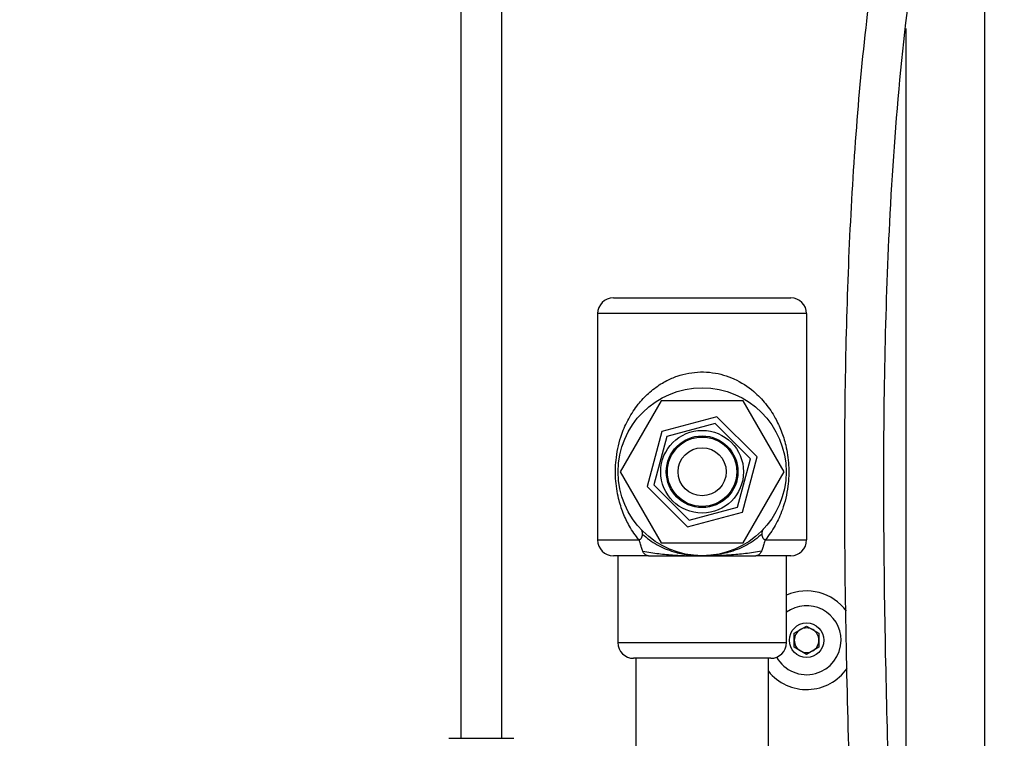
# Model space of a CAD drawing. Header units: inches. Extents: x 0.6 to 33.8, y 0 to 21.7.
# Tile 20 of 172: x 12.5 to 14.1, y 10.4 to 11.6. Entities that reach past the tile are written whole.
import ezdxf

# ---------------------------------------------------------------- set-up
doc = ezdxf.new("R2010")
doc.units = ezdxf.units.IN
doc.header["$MEASUREMENT"] = 0
doc.layers.add('FORMAT', color=7, linetype='Continuous')
doc.styles.add('SLDTEXTSTYLE3', font='TXT', dxfattribs={"width": 0.75})
doc.dimstyles.new('SLDDIMSTYLE0', dxfattribs={"dimtxt": 0.125, "dimasz": 0.13, "dimexe": 0, "dimexo": 0.0625, "dimgap": 0.03125, "dimtad": 0, "dimtih": 1, "dimtoh": 1, "dimdec": 1, "dimlfac": 4, "dimrnd": 1e-09, "dimzin": 12, "dimdsep": 46, "dimtxsty": 'SLDTEXTSTYLE3', "dimsah": 1, "dimcen": 0.09, "dimadec": 0, "dimazin": 3, "dimtfac": 1, "dimtdec": 1, "dimtofl": 0, "dimtmove": 0, "dimatfit": 3, "dimfxl": 1, "dimfrac": 2, "dimtolj": 1, "dimtzin": 12, "dimarcsym": 0})

# ---------------------------------------------------------------- blocks, each defined once
blk = doc.blocks.new('_D_3')
at = {"layer": 'FORMAT'}
for p, q in [((5.9903, 17.001), (3.3416, 17.001)), ((3.4666, 17.001), (3.4666, 10.7356)), ((3.2819, 10.7102), (3.2438, 10.7102)), ((3.2438, 10.7102), (3.2438, 10.5118)), ((3.6513, 10.7102), (3.6894, 10.7102)), ((3.6894, 10.7102), (3.6894, 10.5118)), ((3.2438, 10.5118), (3.2819, 10.5118)), ((3.6894, 10.5118), (3.6513, 10.5118)), ((3.4666, 4.0594), (3.4666, 10.3248)), ((13.003, 4.0594), (3.3416, 4.0594))]:
    blk.add_line(p, q, dxfattribs=at)
for points in [[(3.4666, 17.001), (3.4466, 16.871), (3.4866, 16.871)], [(3.4666, 4.0594), (3.4866, 4.1894), (3.4466, 4.1894)]]:
    blk.add_solid(points, dxfattribs=at)
at = {"layer": 'FORMAT', "char_height": 0.125, "attachment_point": 1, "style": 'SLDTEXTSTYLE3'}
for s, insert in [('1315', (3.2819, 10.6729)), ('51.8', (3.305, 10.4859))]:
    blk.add_mtext(s, dxfattribs=dict(at, insert=insert))

msp = doc.modelspace()

# ---------------------------------------------------------------- linework, layer by layer
at = {"color": 7, "linetype": 'Continuous'}
for p, q in [((14.0656, 7.5888), (14.0656, 12.3207)), ((13.2351, 11.7271), (13.2351, 10.4393)), ((13.2999, 10.4393), (13.2999, 11.7271)), ((13.9406, 11.5637), (13.9406, 9.6422)), ((13.4769, 11.1372), (13.7581, 11.1372)), ((13.4519, 11.1122), (13.4519, 10.7535)), ((13.7831, 11.1122), (13.4519, 11.1122)), ((13.7831, 11.1122), (13.7831, 10.7535)), ((13.5526, 10.9741), (13.4876, 10.8616)), ((13.6825, 10.9741), (13.5526, 10.9741)), ((13.7474, 10.8616), (13.6825, 10.9741)), ((13.6409, 10.9487), (13.5537, 10.9254)), ((13.7047, 10.885), (13.6409, 10.9487)), ((13.5537, 10.9254), (13.5304, 10.8383)), ((13.6381, 10.9383), (13.5614, 10.9177)), ((13.6942, 10.8821), (13.6381, 10.9383)), ((13.5614, 10.9177), (13.5408, 10.8411)), ((13.6737, 10.8055), (13.6942, 10.8821)), ((13.6813, 10.7978), (13.7047, 10.885)), ((13.4876, 10.8616), (13.5526, 10.7491)), ((13.6825, 10.7491), (13.7474, 10.8616)), ((13.5304, 10.8383), (13.5942, 10.7745)), ((13.5408, 10.8411), (13.597, 10.7849)), ((13.597, 10.7849), (13.6737, 10.8055)), ((13.5942, 10.7745), (13.6813, 10.7978)), ((13.4519, 10.7535), (13.5173, 10.7535)), ((13.7178, 10.7535), (13.7831, 10.7535)), ((13.5526, 10.7491), (13.6825, 10.7491)), ((13.5324, 10.7285), (13.4769, 10.7285)), ((13.4838, 10.7285), (13.4838, 10.591)), ((13.5324, 10.7285), (13.5524, 10.7285)), ((13.6826, 10.7285), (13.7026, 10.7285)), ((13.7581, 10.7285), (13.7026, 10.7285)), ((13.7513, 10.591), (13.7513, 10.7285)), ((13.7636, 10.606), (13.7831, 10.6172)), ((13.7831, 10.6172), (13.8026, 10.606)), ((13.7636, 10.5835), (13.7636, 10.606)), ((13.8026, 10.606), (13.8026, 10.5835)), ((13.4838, 10.591), (13.7513, 10.591)), ((13.7831, 10.5722), (13.7636, 10.5835)), ((13.8026, 10.5835), (13.7831, 10.5722)), ((13.7263, 10.566), (13.5088, 10.566)), ((13.5125, 10.566), (13.5125, 10.3347)), ((13.7225, 10.3347), (13.7225, 10.566)), ((13.2162, 10.4393), (13.2675, 10.4393)), ((13.2675, 10.4393), (13.3188, 10.4393))]:
    msp.add_line(p, q, dxfattribs=at)
for centre, radius in [((13.6175, 10.8616), 0.1331), ((13.6175, 10.8616), 0.0656), ((13.6175, 10.8616), 0.0568), ((13.6175, 10.8616), 0.055), ((13.6175, 10.8616), 0.0381), ((13.7831, 10.5947), 0.0273)]:
    msp.add_circle(centre, radius, dxfattribs=at)
for centre, radius, start, end in [((13.4769, 11.1122), 0.025, 90, 180), ((13.7581, 11.1122), 0.025, 0, 90), ((13.4769, 10.7535), 0.025, 180, 270), ((13.7581, 10.7535), 0.025, 270, 0), ((13.7831, 10.5947), 0.0781, 36.1108, 114.0793), ((13.7831, 10.5947), 0.0546, 0, 125.6988), ((13.7831, 10.5947), 0.0195, 60, 120), ((13.7831, 10.5947), 0.0195, 120, 180), ((13.7831, 10.5947), 0.0195, 0, 60), ((13.5088, 10.591), 0.025, 180, 270), ((13.7263, 10.591), 0.025, 270, 0), ((13.7831, 10.5947), 0.0546, 209.5436, 0), ((13.7831, 10.5947), 0.0195, 180, 240), ((13.7831, 10.5947), 0.0195, 300, 0), ((13.7831, 10.5947), 0.0195, 240, 300), ((13.7831, 10.5947), 0.0781, 219.1042, 325.102)]:
    msp.add_arc(centre, radius, start, end, dxfattribs=at)
for points, knots in [([(12.5699, 6.1237), (12.5765, 6.1301), (12.6034, 6.1558), (12.6573, 6.195), (12.7306, 6.2444), (12.8105, 6.2925), (12.9043, 6.3457), (13.0106, 6.4043), (13.1253, 6.47), (13.231, 6.5389), (13.3255, 6.6105), (13.4089, 6.6839), (13.4836, 6.761), (13.5492, 6.8408), (13.6105, 6.9289), (13.6665, 7.026), (13.7166, 7.1325), (13.7587, 7.241), (13.8005, 7.3696), (13.8405, 7.5195), (13.8764, 7.6927), (13.9048, 7.8719), (13.9265, 8.058), (13.9422, 8.2505), (13.9532, 8.4612), (13.9589, 8.6882), (13.9594, 8.9265), (13.956, 9.1583), (13.9503, 9.3691), (13.9438, 9.5593), (13.9373, 9.732), (13.9305, 9.9019), (13.9238, 10.0722), (13.9175, 10.2438), (13.9116, 10.4282), (13.9069, 10.6267), (13.9048, 10.8397), (13.9067, 11.0548), (13.9148, 11.2797), (13.9316, 11.5126), (13.9632, 11.7523), (14.006, 11.9889), (14.0439, 12.1853), (14.0699, 12.3434), (14.0857, 12.463), (14.0955, 12.5845), (14.0968, 12.6942), (14.0906, 12.7919), (14.0794, 12.8776), (14.0637, 12.9527), (14.0459, 13.0172), (14.0281, 13.0711), (14.0069, 13.1256), (13.9823, 13.181), (13.9632, 13.2174), (13.9534, 13.236)], [0, 0, 0, 0, 0.0035601, 0.0144522, 0.025813, 0.037913, 0.050597, 0.0677535, 0.0850452, 0.1019089, 0.1166873, 0.1310238, 0.1449769, 0.1583146, 0.1711329, 0.1866476, 0.2018262, 0.2168509, 0.2318529, 0.2543706, 0.2770977, 0.3005467, 0.3247955, 0.349809, 0.3755373, 0.4066898, 0.4379395, 0.4679963, 0.4966685, 0.5198068, 0.5418444, 0.5637467, 0.5858167, 0.607991, 0.6303672, 0.6574285, 0.6850834, 0.7130202, 0.7409251, 0.7723958, 0.8036304, 0.8346973, 0.865726, 0.8812591, 0.8968559, 0.9125706, 0.9285236, 0.9393927, 0.9505324, 0.9620371, 0.969162, 0.9764859, 0.984042, 0.9918667, 1, 1, 1, 1]), ([(13.8985, 13.2062), (13.9057, 13.1927), (13.9192, 13.167), (13.9368, 13.1295), (13.9516, 13.095), (13.9647, 13.0617), (13.9766, 13.028), (13.9933, 12.9754), (14.0118, 12.901), (14.027, 12.8041), (14.034, 12.7028), (14.0333, 12.6008), (14.0262, 12.4991), (14.0145, 12.3986), (13.9995, 12.2991), (13.9791, 12.1819), (13.9536, 12.0474), (13.925, 11.8936), (13.898, 11.7331), (13.8752, 11.5632), (13.8591, 11.3836), (13.8488, 11.1989), (13.8436, 11.0107), (13.8423, 10.8051), (13.845, 10.5867), (13.851, 10.36), (13.8585, 10.1449), (13.8665, 9.9389), (13.8745, 9.7376), (13.8821, 9.5367), (13.8895, 9.3154), (13.8953, 9.0713), (13.8975, 8.8037), (13.8935, 8.5328), (13.8827, 8.2948), (13.8666, 8.0911), (13.8481, 7.9217), (13.8234, 7.7536), (13.7917, 7.5879), (13.7557, 7.4409), (13.7171, 7.313), (13.6782, 7.2038), (13.6329, 7.0986), (13.5795, 6.9976), (13.5167, 6.9011), (13.4438, 6.8096), (13.3607, 6.7238), (13.2674, 6.6435), (13.1644, 6.5687), (13.0537, 6.5004), (12.9409, 6.4373), (12.8522, 6.3881), (12.7886, 6.3517), (12.7462, 6.3267), (12.7006, 6.2988), (12.6502, 6.2659), (12.6071, 6.2361), (12.582, 6.216), (12.5743, 6.2098)], [0, 0, 0, 0, 0.006057, 0.011491, 0.016346, 0.020911, 0.025633, 0.030519, 0.042705, 0.055913, 0.069253, 0.08282, 0.096235, 0.109562, 0.122824, 0.136022, 0.156598, 0.176998, 0.197876, 0.220967, 0.244777, 0.269192, 0.2941, 0.319245, 0.350514, 0.380486, 0.408901, 0.435643, 0.462052, 0.488573, 0.515133, 0.549659, 0.58511, 0.620987, 0.656822, 0.679312, 0.701811, 0.724236, 0.746514, 0.768586, 0.784107, 0.799417, 0.814474, 0.829465, 0.844629, 0.860024, 0.875684, 0.891831, 0.908649, 0.925972, 0.943249, 0.959794, 0.96609, 0.972276, 0.979277, 0.987249, 0.996102, 1, 1, 1, 1]), ([(13.5173, 10.7535), (13.512, 10.7606), (13.5023, 10.7739), (13.492, 10.7961), (13.484, 10.8209), (13.4794, 10.8509), (13.4804, 10.88), (13.4846, 10.9032), (13.4907, 10.9241), (13.5007, 10.9463), (13.5149, 10.9679), (13.5321, 10.9864), (13.5479, 10.9984), (13.5634, 11.0073), (13.578, 11.0135), (13.5961, 11.0183), (13.6151, 11.0202), (13.6398, 11.0188), (13.67, 11.0097), (13.6978, 10.9915), (13.7188, 10.9698), (13.733, 10.9486), (13.7434, 10.9264), (13.7512, 10.9017), (13.7556, 10.8718), (13.7546, 10.8428), (13.7503, 10.8195), (13.744, 10.7985), (13.7341, 10.7758), (13.7232, 10.761), (13.7178, 10.7535)], [0, 0, 0, 0, 0.040046, 0.074133, 0.108909, 0.153354, 0.198514, 0.22494, 0.251958, 0.292058, 0.333166, 0.368574, 0.404905, 0.419885, 0.445297, 0.47145, 0.496551, 0.522616, 0.57146, 0.624814, 0.664931, 0.70619, 0.739819, 0.774117, 0.818482, 0.863533, 0.890086, 0.917234, 0.958086, 1, 1, 1, 1]), ([(13.5204, 10.7706), (13.5206, 10.7704), (13.5211, 10.7698), (13.5224, 10.7676), (13.5226, 10.7648), (13.5227, 10.7628)], [0, 0, 0, 0, 0.122687, 0.330006, 1, 1, 1, 1]), ([(13.7124, 10.7628), (13.7125, 10.7648), (13.7127, 10.7676), (13.714, 10.7698), (13.7145, 10.7704), (13.7147, 10.7706)], [0, 0, 0, 0, 0.670004, 0.877321, 1, 1, 1, 1]), ([(13.5227, 10.7628), (13.5225, 10.7615), (13.5223, 10.7592), (13.5209, 10.7562), (13.5194, 10.7544), (13.5181, 10.7536), (13.5175, 10.7535), (13.5173, 10.7535)], [0, 0, 0, 0, 0.353896, 0.634411, 0.844948, 0.927902, 1, 1, 1, 1]), ([(13.5234, 10.7356), (13.5227, 10.7374), (13.5214, 10.7407), (13.5201, 10.7462), (13.5191, 10.75), (13.5181, 10.7523), (13.5175, 10.7531), (13.5173, 10.7535)], [0, 0, 0, 0, 0.354972, 0.634575, 0.844456, 0.927545, 1, 1, 1, 1]), ([(13.5227, 10.7628), (13.5301, 10.7568), (13.5444, 10.7452), (13.5701, 10.735), (13.5946, 10.7293), (13.6099, 10.7287), (13.6175, 10.7284)], [0, 0, 0, 0, 0.299232, 0.577314, 0.787355, 1, 1, 1, 1]), ([(13.7124, 10.7628), (13.7049, 10.7568), (13.6907, 10.7452), (13.665, 10.735), (13.6404, 10.7293), (13.6252, 10.7287), (13.6175, 10.7284)], [0, 0, 0, 0, 0.299233, 0.577315, 0.787356, 1, 1, 1, 1]), ([(13.7178, 10.7535), (13.7175, 10.7531), (13.7169, 10.7523), (13.716, 10.75), (13.715, 10.7462), (13.7137, 10.7407), (13.7123, 10.7374), (13.7116, 10.7356)], [0, 0, 0, 0, 0.072455, 0.155544, 0.365425, 0.645028, 1, 1, 1, 1]), ([(13.7178, 10.7535), (13.7175, 10.7535), (13.7169, 10.7536), (13.7157, 10.7544), (13.7142, 10.7562), (13.7128, 10.7592), (13.7125, 10.7615), (13.7124, 10.7628)], [0, 0, 0, 0, 0.072094, 0.15504, 0.365575, 0.646099, 1, 1, 1, 1]), ([(13.5234, 10.7356), (13.5319, 10.7342), (13.5487, 10.7315), (13.5718, 10.7296), (13.595, 10.7285), (13.6099, 10.7284), (13.6175, 10.7284)], [0, 0, 0, 0, 0.278603, 0.558042, 0.776795, 1, 1, 1, 1]), ([(13.5324, 10.7285), (13.5312, 10.7286), (13.529, 10.729), (13.5259, 10.7313), (13.5243, 10.734), (13.5234, 10.7356)], [0, 0, 0, 0, 0.33318, 0.625017, 1, 1, 1, 1]), ([(13.5526, 10.7285), (13.5559, 10.7285), (13.5641, 10.7284), (13.5789, 10.7282), (13.5964, 10.7281), (13.6105, 10.7283), (13.6175, 10.7284)], [0, 0, 0, 0, 0.1656054, 0.4090947, 0.7026346, 1, 1, 1, 1]), ([(13.7116, 10.7356), (13.7032, 10.7342), (13.6863, 10.7315), (13.6632, 10.7296), (13.6401, 10.7285), (13.6251, 10.7284), (13.6175, 10.7284)], [0, 0, 0, 0, 0.278602, 0.558041, 0.776794, 1, 1, 1, 1]), ([(13.6175, 10.7284), (13.6245, 10.7283), (13.6398, 10.7281), (13.6606, 10.7283), (13.6752, 10.7284), (13.6825, 10.7285)], [0, 0, 0, 0, 0.295218, 0.652732, 1, 1, 1, 1]), ([(13.6175, 10.7285), (13.6175, 10.7285), (13.6175, 10.7284), (13.6175, 10.7284), (13.6175, 10.7284), (13.6175, 10.7284)], [0, 0, 0, 0, 0.229614, 0.522674, 1, 1, 1, 1]), ([(13.7116, 10.7356), (13.7107, 10.734), (13.7091, 10.7313), (13.7061, 10.729), (13.7038, 10.7286), (13.7026, 10.7285)], [0, 0, 0, 0, 0.374983, 0.66682, 1, 1, 1, 1])]:
    msp.add_open_spline(points, degree=3, knots=knots, dxfattribs=at)

# ---------------------------------------------------------------- dimensions: what is measured, and where the dimension line sits
at = {"layer": 'FORMAT'}
dim = msp.add_linear_dim(base=(3.4666, 4.0594), p1=(6.0403, 17.001), p2=(13.053, 4.0594), angle=90, dimstyle='SLDDIMSTYLE0', dxfattribs=at)
dim.commit()
dim.dimension.update_dxf_attribs({"geometry": '_D_3', "text_midpoint": (3.4666, 10.5302), "dimtype": 160})

doc.saveas('drawing.dxf')
